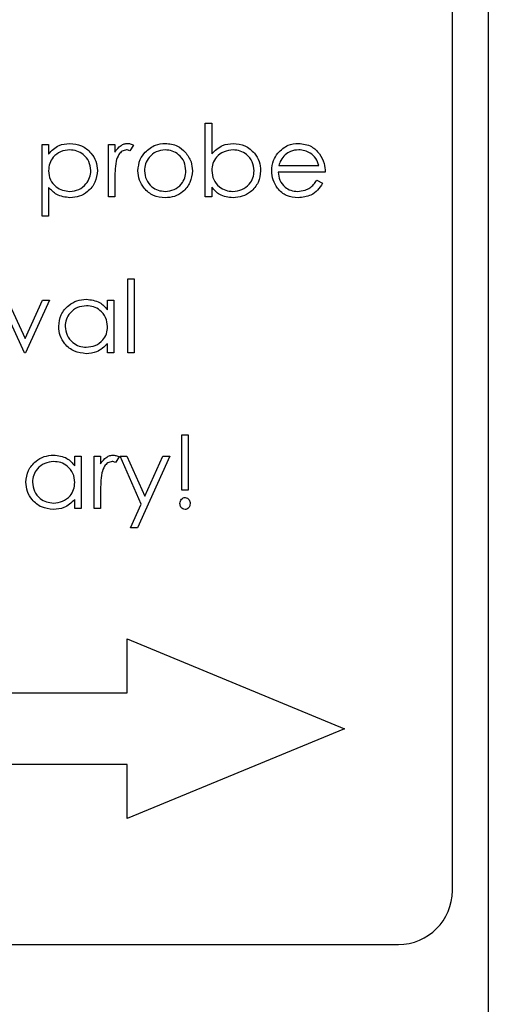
# Model space of a CAD drawing. Header units: millimetres. Extents: x 0 to 2100, y 0 to 1485.
# Tile 14 of 39: x 1236 to 1249, y 808 to 835. Entities that reach past the tile are written whole.
import ezdxf

# ---------------------------------------------------------------- set-up
doc = ezdxf.new("R2010")
doc.units = ezdxf.units.MM
doc.header["$LTSCALE"] = 5

msp = doc.modelspace()

# ---------------------------------------------------------------- linework, layer by layer
at = {"color": 7, "linetype": 'Continuous', "lineweight": 25}
for p, q in [((1249.467, 920.74), (1249.467, 750.74)), ((1248.467, 811.24), (1248.467, 860.24)), ((1241.6, 830.526), (1241.6, 832.577)), ((1241.6, 832.577), (1241.779, 832.577)), ((1241.779, 832.577), (1241.779, 831.722)), ((1237.061, 831.987), (1237.241, 831.987)), ((1237.061, 829.987), (1237.061, 831.987)), ((1237.241, 831.987), (1237.241, 831.717)), ((1238.907, 831.987), (1239.087, 831.987)), ((1238.907, 830.526), (1238.907, 831.987)), ((1239.087, 831.987), (1239.087, 831.772)), ((1239.6, 831.963), (1239.501, 831.808)), ((1244.933, 831.218), (1243.625, 831.218)), ((1243.644, 831.398), (1244.754, 831.398)), ((1239.087, 831.017), (1239.087, 830.526)), ((1244.697, 830.987), (1244.856, 830.904)), ((1237.241, 830.791), (1237.241, 829.987)), ((1241.779, 830.796), (1241.779, 830.526)), ((1239.087, 830.526), (1238.907, 830.526)), ((1241.779, 830.526), (1241.6, 830.526)), ((1237.241, 829.987), (1237.061, 829.987)), ((1239.446, 828.244), (1239.625, 828.244)), ((1239.446, 826.193), (1239.446, 828.244)), ((1239.625, 828.244), (1239.625, 826.193)), ((1236.574, 826.193), (1235.907, 827.654)), ((1236.102, 827.654), (1236.587, 826.59)), ((1236.587, 826.59), (1237.072, 827.654)), ((1237.266, 827.654), (1236.6, 826.193)), ((1237.072, 827.654), (1237.266, 827.654)), ((1238.882, 827.384), (1238.882, 827.654)), ((1238.882, 827.654), (1239.061, 827.654)), ((1239.061, 827.654), (1239.061, 826.193)), ((1238.882, 826.193), (1238.882, 826.445)), ((1236.6, 826.193), (1236.574, 826.193)), ((1239.061, 826.193), (1238.882, 826.193)), ((1239.625, 826.193), (1239.446, 826.193)), ((1240.946, 822.372), (1240.946, 823.911)), ((1240.946, 823.911), (1241.125, 823.911)), ((1241.125, 823.911), (1241.125, 822.372)), ((1237.972, 823.05), (1237.972, 823.321)), ((1237.972, 823.321), (1238.151, 823.321)), ((1238.151, 823.321), (1238.151, 821.859)), ((1238.51, 823.321), (1238.689, 823.321)), ((1238.51, 821.859), (1238.51, 823.321)), ((1238.689, 823.321), (1238.689, 823.106)), ((1239.202, 823.296), (1239.104, 823.141)), ((1239.228, 823.321), (1239.421, 823.321)), ((1239.819, 821.984), (1239.228, 823.321)), ((1239.421, 823.321), (1239.916, 822.201)), ((1240.613, 823.321), (1239.715, 821.321)), ((1239.916, 822.201), (1240.419, 823.321)), ((1240.419, 823.321), (1240.613, 823.321)), ((1238.689, 822.35), (1238.689, 821.859)), ((1241.125, 822.372), (1240.946, 822.372)), ((1237.972, 821.859), (1237.972, 822.112)), ((1239.521, 821.321), (1239.819, 821.984)), ((1238.151, 821.859), (1237.972, 821.859)), ((1238.689, 821.859), (1238.51, 821.859)), ((1239.715, 821.321), (1239.521, 821.321)), ((1239.431, 816.74), (1239.431, 818.24)), ((1239.431, 818.24), (1245.467, 815.74)), ((1223.467, 816.74), (1239.431, 816.74)), ((1245.467, 815.74), (1239.431, 813.24)), ((1239.431, 814.74), (1223.467, 814.74)), ((1239.431, 813.24), (1239.431, 814.74)), ((1221.967, 809.74), (1246.967, 809.74))]:
    msp.add_line(p, q, dxfattribs=at)
msp.add_arc((1246.967, 811.24), 1.5, 270, 0, dxfattribs=at)
for points, knots in [([(1237.241, 831.717), (1237.332, 831.813), (1237.495, 831.985), (1237.728, 832.004), (1237.831, 832.013)], [0, 0, 0, 0, 0.558418, 1, 1, 1, 1]), ([(1237.831, 832.013), (1237.943, 832), (1238.168, 831.975), (1238.418, 831.771), (1238.575, 831.525), (1238.592, 831.349), (1238.6, 831.261)], [0, 0, 0, 0, 0.2796269, 0.559432, 0.7797032, 1, 1, 1, 1]), ([(1239.087, 831.772), (1239.137, 831.841), (1239.207, 831.937), (1239.345, 832.004), (1239.41, 832.01), (1239.443, 832.013)], [0, 0, 0, 0, 0.558788, 0.779481, 1, 1, 1, 1]), ([(1239.443, 832.013), (1239.475, 832.009), (1239.53, 832.003), (1239.578, 831.975), (1239.6, 831.963)], [0, 0, 0, 0, 0.559243, 1, 1, 1, 1]), ([(1239.928, 831.771), (1240.019, 831.849), (1240.18, 831.99), (1240.392, 832.006), (1240.485, 832.013)], [0, 0, 0, 0, 0.55888, 1, 1, 1, 1]), ([(1240.485, 832.013), (1240.604, 832.001), (1240.816, 831.979), (1240.972, 831.835), (1241.04, 831.772)], [0, 0, 0, 0, 0.559182, 1, 1, 1, 1]), ([(1241.779, 831.722), (1241.873, 831.815), (1242.041, 831.98), (1242.273, 832.003), (1242.375, 832.013)], [0, 0, 0, 0, 0.559294, 1, 1, 1, 1]), ([(1242.375, 832.013), (1242.488, 832), (1242.712, 831.974), (1242.961, 831.767), (1243.115, 831.519), (1243.131, 831.342), (1243.138, 831.254)], [0, 0, 0, 0, 0.2795765, 0.5593339, 0.7796045, 1, 1, 1, 1]), ([(1243.614, 831.741), (1243.704, 831.829), (1243.865, 831.987), (1244.087, 832.005), (1244.185, 832.013)], [0, 0, 0, 0, 0.558577, 1, 1, 1, 1]), ([(1244.185, 832.013), (1244.315, 831.998), (1244.548, 831.971), (1244.705, 831.801), (1244.774, 831.725)], [0, 0, 0, 0, 0.558919, 1, 1, 1, 1]), ([(1237.83, 831.834), (1237.743, 831.824), (1237.57, 831.806), (1237.375, 831.65), (1237.258, 831.458), (1237.246, 831.322), (1237.241, 831.253)], [0, 0, 0, 0, 0.2797467, 0.559315, 0.7795146, 1, 1, 1, 1]), ([(1238.42, 831.259), (1238.408, 831.344), (1238.385, 831.515), (1238.227, 831.705), (1238.032, 831.815), (1237.897, 831.827), (1237.83, 831.834)], [0, 0, 0, 0, 0.279387, 0.559092, 0.779508, 1, 1, 1, 1]), ([(1239.409, 831.834), (1239.367, 831.824), (1239.282, 831.806), (1239.173, 831.688), (1239.14, 831.583), (1239.119, 831.519)], [0, 0, 0, 0, 0.278336, 0.558768, 1, 1, 1, 1]), ([(1239.501, 831.808), (1239.485, 831.815), (1239.455, 831.829), (1239.423, 831.832), (1239.409, 831.834)], [0, 0, 0, 0, 0.560396, 1, 1, 1, 1]), ([(1239.728, 831.253), (1239.739, 831.36), (1239.757, 831.553), (1239.876, 831.704), (1239.928, 831.771)], [0, 0, 0, 0, 0.559285, 1, 1, 1, 1]), ([(1240.484, 831.834), (1240.399, 831.823), (1240.228, 831.802), (1240.041, 831.643), (1239.925, 831.453), (1239.913, 831.319), (1239.907, 831.251)], [0, 0, 0, 0, 0.2794842, 0.5592561, 0.7795472, 1, 1, 1, 1]), ([(1241.061, 831.251), (1241.051, 831.337), (1241.032, 831.508), (1240.874, 831.696), (1240.686, 831.815), (1240.551, 831.827), (1240.484, 831.834)], [0, 0, 0, 0, 0.2795862, 0.5593981, 0.7796526, 1, 1, 1, 1]), ([(1241.04, 831.772), (1241.105, 831.685), (1241.221, 831.53), (1241.235, 831.337), (1241.241, 831.253)], [0, 0, 0, 0, 0.5592165, 1, 1, 1, 1]), ([(1242.371, 831.834), (1242.285, 831.823), (1242.114, 831.802), (1241.914, 831.656), (1241.797, 831.462), (1241.785, 831.327), (1241.779, 831.26)], [0, 0, 0, 0, 0.2797865, 0.559477, 0.7796267, 1, 1, 1, 1]), ([(1242.959, 831.254), (1242.947, 831.339), (1242.922, 831.51), (1242.766, 831.701), (1242.573, 831.814), (1242.438, 831.827), (1242.371, 831.834)], [0, 0, 0, 0, 0.279403, 0.559104, 0.779552, 1, 1, 1, 1]), ([(1243.446, 831.253), (1243.455, 831.352), (1243.471, 831.529), (1243.57, 831.676), (1243.614, 831.741)], [0, 0, 0, 0, 0.559427, 1, 1, 1, 1]), ([(1244.195, 831.834), (1244.117, 831.827), (1243.978, 831.815), (1243.867, 831.733), (1243.818, 831.697)], [0, 0, 0, 0, 0.559458, 1, 1, 1, 1]), ([(1244.754, 831.398), (1244.732, 831.467), (1244.688, 831.605), (1244.534, 831.744), (1244.364, 831.82), (1244.251, 831.829), (1244.195, 831.834)], [0, 0, 0, 0, 0.280138, 0.559194, 0.779598, 1, 1, 1, 1]), ([(1239.119, 831.519), (1239.107, 831.425), (1239.086, 831.259), (1239.087, 831.091), (1239.087, 831.017)], [0, 0, 0, 0, 0.559636, 1, 1, 1, 1]), ([(1243.818, 831.697), (1243.774, 831.647), (1243.696, 831.559), (1243.66, 831.447), (1243.644, 831.398)], [0, 0, 0, 0, 0.558795, 1, 1, 1, 1]), ([(1244.774, 831.725), (1244.826, 831.638), (1244.919, 831.48), (1244.929, 831.298), (1244.933, 831.218)], [0, 0, 0, 0, 0.558897, 1, 1, 1, 1]), ([(1237.241, 831.253), (1237.25, 831.167), (1237.269, 830.994), (1237.433, 830.805), (1237.63, 830.699), (1237.765, 830.686), (1237.832, 830.68)], [0, 0, 0, 0, 0.2796541, 0.5588748, 0.7794546, 1, 1, 1, 1]), ([(1237.832, 830.68), (1237.918, 830.69), (1238.089, 830.712), (1238.281, 830.867), (1238.398, 831.057), (1238.413, 831.192), (1238.42, 831.259)], [0, 0, 0, 0, 0.2796281, 0.5592472, 0.779775, 1, 1, 1, 1]), ([(1238.6, 831.261), (1238.587, 831.148), (1238.561, 830.923), (1238.352, 830.676), (1238.102, 830.523), (1237.925, 830.508), (1237.837, 830.5)], [0, 0, 0, 0, 0.27954, 0.559273, 0.779559, 1, 1, 1, 1]), ([(1240.485, 830.5), (1240.373, 830.512), (1240.149, 830.534), (1239.903, 830.742), (1239.752, 830.99), (1239.736, 831.165), (1239.728, 831.253)], [0, 0, 0, 0, 0.279776, 0.559179, 0.779592, 1, 1, 1, 1]), ([(1239.907, 831.251), (1239.918, 831.167), (1239.939, 830.998), (1240.092, 830.806), (1240.285, 830.698), (1240.418, 830.686), (1240.484, 830.68)], [0, 0, 0, 0, 0.279618, 0.559167, 0.779512, 1, 1, 1, 1]), ([(1240.484, 830.68), (1240.569, 830.689), (1240.738, 830.709), (1240.93, 830.861), (1241.042, 831.052), (1241.055, 831.185), (1241.061, 831.251)], [0, 0, 0, 0, 0.2797454, 0.5591127, 0.7796058, 1, 1, 1, 1]), ([(1241.241, 831.253), (1241.227, 831.142), (1241.2, 830.919), (1240.998, 830.67), (1240.748, 830.52), (1240.573, 830.507), (1240.485, 830.5)], [0, 0, 0, 0, 0.279521, 0.559381, 0.779507, 1, 1, 1, 1]), ([(1241.779, 831.26), (1241.789, 831.173), (1241.808, 831), (1241.969, 830.808), (1242.164, 830.696), (1242.3, 830.685), (1242.368, 830.68)], [0, 0, 0, 0, 0.2796393, 0.5591919, 0.7795122, 1, 1, 1, 1]), ([(1242.368, 830.68), (1242.454, 830.69), (1242.625, 830.71), (1242.82, 830.862), (1242.937, 831.052), (1242.951, 831.187), (1242.959, 831.254)], [0, 0, 0, 0, 0.279756, 0.559279, 0.779725, 1, 1, 1, 1]), ([(1243.138, 831.254), (1243.124, 831.142), (1243.097, 830.917), (1242.885, 830.673), (1242.634, 830.523), (1242.458, 830.508), (1242.37, 830.5)], [0, 0, 0, 0, 0.279433, 0.559216, 0.779559, 1, 1, 1, 1]), ([(1244.181, 830.5), (1244.07, 830.51), (1243.848, 830.53), (1243.609, 830.744), (1243.47, 830.993), (1243.454, 831.166), (1243.446, 831.253)], [0, 0, 0, 0, 0.279885, 0.558859, 0.779462, 1, 1, 1, 1]), ([(1243.625, 831.218), (1243.635, 831.139), (1243.653, 830.981), (1243.794, 830.802), (1243.972, 830.695), (1244.096, 830.685), (1244.159, 830.68)], [0, 0, 0, 0, 0.279963, 0.559359, 0.779526, 1, 1, 1, 1]), ([(1244.159, 830.68), (1244.232, 830.687), (1244.354, 830.699), (1244.508, 830.772), (1244.615, 830.87), (1244.67, 830.948), (1244.697, 830.987)], [0, 0, 0, 0, 0.339465, 0.559626, 0.779498, 1, 1, 1, 1]), ([(1237.837, 830.5), (1237.707, 830.518), (1237.474, 830.549), (1237.312, 830.717), (1237.241, 830.791)], [0, 0, 0, 0, 0.5584659, 1, 1, 1, 1]), ([(1242.37, 830.5), (1242.238, 830.515), (1242.003, 830.543), (1241.848, 830.719), (1241.779, 830.796)], [0, 0, 0, 0, 0.558922, 1, 1, 1, 1]), ([(1244.856, 830.904), (1244.815, 830.838), (1244.734, 830.705), (1244.504, 830.536), (1244.303, 830.514), (1244.181, 830.5)], [0, 0, 0, 0, 0.280919, 0.561407, 1, 1, 1, 1]), ([(1237.523, 826.927), (1237.537, 827.039), (1237.564, 827.264), (1237.776, 827.507), (1238.026, 827.657), (1238.202, 827.672), (1238.29, 827.68)], [0, 0, 0, 0, 0.2794126, 0.5591913, 0.7795483, 1, 1, 1, 1]), ([(1238.29, 827.68), (1238.422, 827.665), (1238.658, 827.638), (1238.813, 827.462), (1238.882, 827.384)], [0, 0, 0, 0, 0.559062, 1, 1, 1, 1]), ([(1238.293, 827.5), (1238.207, 827.49), (1238.036, 827.47), (1237.841, 827.318), (1237.724, 827.127), (1237.71, 826.993), (1237.702, 826.925)], [0, 0, 0, 0, 0.279767, 0.559291, 0.779719, 1, 1, 1, 1]), ([(1238.882, 826.92), (1238.872, 827.007), (1238.853, 827.18), (1238.691, 827.371), (1238.497, 827.484), (1238.361, 827.495), (1238.293, 827.5)], [0, 0, 0, 0, 0.27966, 0.55921, 0.779487, 1, 1, 1, 1]), ([(1238.285, 826.167), (1238.172, 826.18), (1237.948, 826.206), (1237.699, 826.413), (1237.546, 826.662), (1237.53, 826.839), (1237.523, 826.927)], [0, 0, 0, 0, 0.279573, 0.559333, 0.779589, 1, 1, 1, 1]), ([(1237.702, 826.925), (1237.714, 826.84), (1237.739, 826.669), (1237.896, 826.479), (1238.089, 826.366), (1238.224, 826.353), (1238.291, 826.346)], [0, 0, 0, 0, 0.279429, 0.559146, 0.77957, 1, 1, 1, 1]), ([(1238.291, 826.346), (1238.377, 826.357), (1238.548, 826.377), (1238.748, 826.524), (1238.864, 826.717), (1238.876, 826.853), (1238.882, 826.92)], [0, 0, 0, 0, 0.279822, 0.559387, 0.779603, 1, 1, 1, 1]), ([(1238.882, 826.445), (1238.787, 826.355), (1238.618, 826.195), (1238.387, 826.175), (1238.285, 826.167)], [0, 0, 0, 0, 0.5587633, 1, 1, 1, 1]), ([(1236.613, 822.594), (1236.626, 822.706), (1236.654, 822.93), (1236.866, 823.174), (1237.116, 823.324), (1237.292, 823.339), (1237.38, 823.346)], [0, 0, 0, 0, 0.2794126, 0.5591913, 0.7795483, 1, 1, 1, 1]), ([(1237.38, 823.346), (1237.512, 823.332), (1237.748, 823.305), (1237.903, 823.128), (1237.972, 823.05)], [0, 0, 0, 0, 0.559062, 1, 1, 1, 1]), ([(1238.689, 823.106), (1238.74, 823.174), (1238.81, 823.27), (1238.947, 823.338), (1239.013, 823.343), (1239.046, 823.346)], [0, 0, 0, 0, 0.558788, 0.779481, 1, 1, 1, 1]), ([(1239.046, 823.346), (1239.077, 823.343), (1239.133, 823.336), (1239.181, 823.309), (1239.202, 823.296)], [0, 0, 0, 0, 0.559243, 1, 1, 1, 1]), ([(1237.383, 823.167), (1237.297, 823.157), (1237.126, 823.137), (1236.931, 822.985), (1236.814, 822.794), (1236.799, 822.659), (1236.792, 822.592)], [0, 0, 0, 0, 0.279767, 0.559291, 0.779719, 1, 1, 1, 1]), ([(1237.972, 822.587), (1237.962, 822.673), (1237.943, 822.847), (1237.781, 823.037), (1237.587, 823.151), (1237.451, 823.162), (1237.383, 823.167)], [0, 0, 0, 0, 0.27966, 0.55921, 0.779487, 1, 1, 1, 1]), ([(1239.012, 823.167), (1238.97, 823.158), (1238.885, 823.139), (1238.776, 823.022), (1238.742, 822.916), (1238.722, 822.852)], [0, 0, 0, 0, 0.2783358, 0.5587681, 1, 1, 1, 1]), ([(1239.104, 823.141), (1239.087, 823.149), (1239.058, 823.162), (1239.026, 823.165), (1239.012, 823.167)], [0, 0, 0, 0, 0.5603957, 1, 1, 1, 1]), ([(1238.722, 822.852), (1238.71, 822.759), (1238.689, 822.592), (1238.689, 822.424), (1238.689, 822.35)], [0, 0, 0, 0, 0.559636, 1, 1, 1, 1]), ([(1237.375, 821.834), (1237.262, 821.847), (1237.038, 821.873), (1236.789, 822.08), (1236.635, 822.329), (1236.62, 822.506), (1236.613, 822.594)], [0, 0, 0, 0, 0.279573, 0.559333, 0.779589, 1, 1, 1, 1]), ([(1236.792, 822.592), (1236.804, 822.507), (1236.828, 822.336), (1236.986, 822.145), (1237.179, 822.033), (1237.314, 822.02), (1237.381, 822.013)], [0, 0, 0, 0, 0.279429, 0.559146, 0.77957, 1, 1, 1, 1]), ([(1237.381, 822.013), (1237.467, 822.023), (1237.638, 822.044), (1237.838, 822.191), (1237.954, 822.384), (1237.966, 822.519), (1237.972, 822.587)], [0, 0, 0, 0, 0.2798222, 0.5593866, 0.7796028, 1, 1, 1, 1]), ([(1240.895, 822), (1240.897, 822.023), (1240.901, 822.068), (1240.935, 822.123), (1240.982, 822.161), (1241.018, 822.165), (1241.036, 822.167)], [0, 0, 0, 0, 0.280093, 0.559988, 0.780014, 1, 1, 1, 1]), ([(1241.036, 822.167), (1241.058, 822.163), (1241.104, 822.156), (1241.148, 822.107), (1241.173, 822.054), (1241.176, 822.018), (1241.177, 822)], [0, 0, 0, 0, 0.27874, 0.558583, 0.77932, 1, 1, 1, 1]), ([(1237.972, 822.112), (1237.877, 822.022), (1237.707, 821.861), (1237.476, 821.842), (1237.375, 821.834)], [0, 0, 0, 0, 0.558763, 1, 1, 1, 1]), ([(1241.036, 821.834), (1241.013, 821.837), (1240.968, 821.845), (1240.923, 821.894), (1240.898, 821.947), (1240.896, 821.982), (1240.895, 822)], [0, 0, 0, 0, 0.278711, 0.558443, 0.779268, 1, 1, 1, 1]), ([(1241.177, 822), (1241.175, 821.978), (1241.17, 821.932), (1241.136, 821.878), (1241.089, 821.84), (1241.053, 821.836), (1241.036, 821.834)], [0, 0, 0, 0, 0.280085, 0.560088, 0.780172, 1, 1, 1, 1])]:
    msp.add_open_spline(points, degree=3, knots=knots, dxfattribs=at)

doc.saveas('drawing.dxf')
